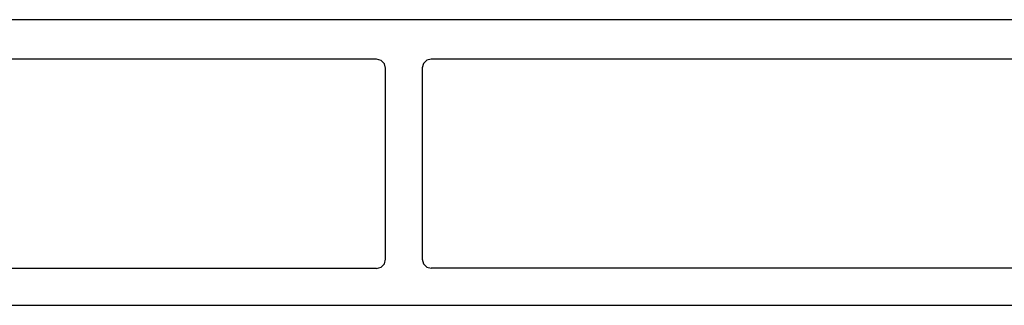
# Model space of a CAD drawing. Header units: millimetres. Extents: x 83969 to 163860, y -22594 to 4849.
# Tile 16 of 115: x 163461.3 to 163468.1, y -21448.75 to -21446.77. Entities that reach past the tile are written whole.
import ezdxf

# ---------------------------------------------------------------- set-up
doc = ezdxf.new("R2010")
doc.units = ezdxf.units.MM
doc.layers.get('0').update_dxf_attribs({"color": 251, "lineweight": 0})
doc.layers.add('! PT Opisy Legenda 2', color=7, linetype='Continuous')

# ---------------------------------------------------------------- blocks, each defined once
blk = doc.blocks.new('Panel QuickNet na 4 sloty_1U')
at = {"color": 0}
for p, q in [((46.672, 4.445), (2.222, 4.443)), ((13.419, 3.83), (3.624, 3.83)), ((13.487, 3.812), (13.419, 3.83)), ((14.267, 3.833), (14.199, 3.815)), ((24.062, 3.833), (14.267, 3.833)), ((13.539, 3.76), (13.487, 3.812)), ((13.558, 3.692), (13.539, 3.76)), ((13.558, 0.716), (13.558, 3.692)), ((14.147, 3.762), (14.129, 3.695)), ((14.129, 3.695), (14.129, 0.719)), ((14.199, 3.815), (14.147, 3.762)), ((13.487, 0.593), (13.539, 0.645)), ((13.539, 0.645), (13.558, 0.716)), ((14.129, 0.719), (14.147, 0.648)), ((14.147, 0.648), (14.199, 0.596)), ((13.419, 0.575), (3.624, 0.575)), ((13.419, 0.575), (13.487, 0.593)), ((14.199, 0.596), (14.267, 0.577)), ((24.062, 0.577), (14.267, 0.577)), ((2.222, 0), (46.672, 0))]:
    blk.add_line(p, q, dxfattribs=at)

msp = doc.modelspace()

# ---------------------------------------------------------------- block references
at = {"layer": '! PT Opisy Legenda 2', "xscale": 0.4438665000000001, "yscale": 0.4438665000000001, "zscale": 0.4438665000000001}
msp.add_blockref('Panel QuickNet na 4 sloty_1U', (163457.8085, -21448.7458), dxfattribs=at)

doc.saveas('drawing.dxf')
